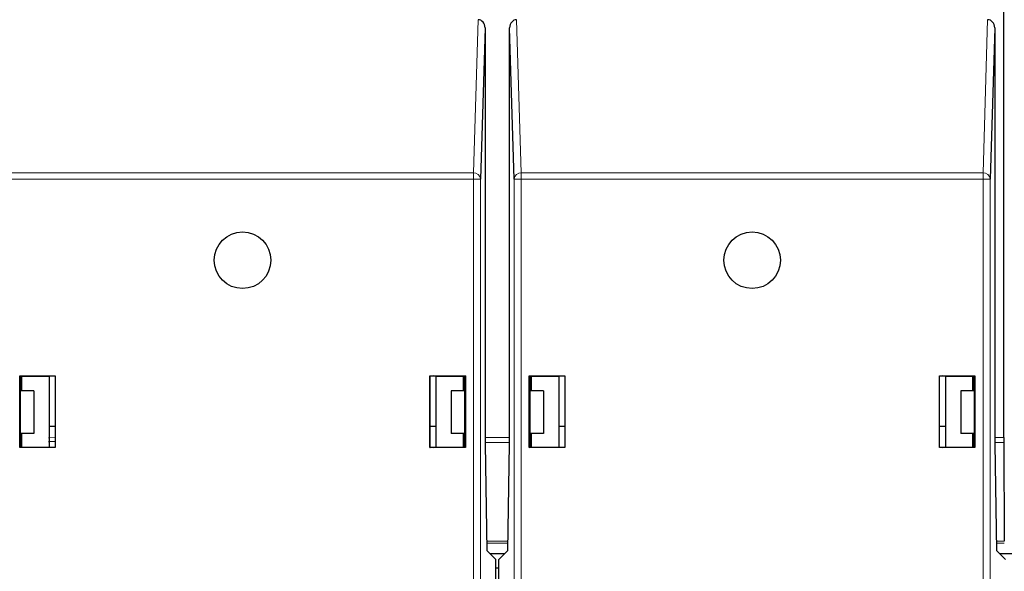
# Paper-space layout 'Blatt3' of a CAD drawing. Header units: millimetres. Extents: x 5 to 418, y 2 to 292.
# Tile 5 of 55: x 65 to 83, y 117 to 127. Entities that reach past the tile are written whole.
import ezdxf

# ---------------------------------------------------------------- set-up
doc = ezdxf.new("R2010")
doc.units = ezdxf.units.MM

psp = doc.layouts.new('Blatt3')

# ---------------------------------------------------------------- linework, layer by layer
at = {"color": 7, "linetype": 'Continuous', "lineweight": 25}
for p, q in [((82.5122, 119.4418), (82.5122, 130.7432)), ((73.3498, 126.6798), (73.269, 124.0083)), ((73.3498, 126.6798), (73.3498, 119.3228)), ((73.8646, 124.0083), (73.7838, 126.6798)), ((73.7838, 119.3228), (73.7838, 126.6798)), ((82.3498, 126.6798), (82.269, 124.0083)), ((82.3498, 126.6798), (82.3498, 119.3228)), ((65.1318, 120.5328), (65.1401, 120.5245)), ((65.1318, 120.5328), (65.7568, 120.5328)), ((65.1318, 119.2628), (65.1318, 120.5328)), ((65.1418, 120.5245), (65.1401, 120.5245)), ((65.1401, 120.5245), (65.1401, 119.3228)), ((65.1418, 120.5245), (65.1673, 120.522)), ((65.1537, 120.5151), (65.1613, 120.5226)), ((65.1537, 120.5151), (65.1537, 120.2651)), ((65.1673, 120.522), (65.6543, 120.5228)), ((65.1673, 120.2651), (65.1673, 120.522)), ((65.6543, 120.5228), (65.6999, 120.532)), ((65.6543, 120.5228), (65.6543, 119.2728)), ((65.6999, 120.532), (65.7559, 120.532)), ((65.7568, 120.5328), (65.7559, 120.532)), ((65.7559, 120.532), (65.7559, 119.2637)), ((65.7568, 120.5328), (65.7568, 119.2628)), ((72.3768, 120.5328), (72.3777, 120.532)), ((72.3768, 120.5328), (73.0018, 120.5328)), ((72.3768, 119.2628), (72.3768, 120.5328)), ((72.3777, 120.532), (72.4337, 120.532)), ((72.3777, 119.2637), (72.3777, 120.532)), ((72.4793, 120.5228), (72.4337, 120.532)), ((72.4793, 120.5228), (72.9663, 120.522)), ((72.4793, 120.5228), (72.4793, 119.2728)), ((72.9918, 120.5245), (72.9663, 120.522)), ((72.9663, 120.2651), (72.9663, 120.522)), ((72.9723, 120.5226), (72.9798, 120.5151)), ((72.9798, 120.2651), (72.9798, 120.5151)), ((72.9935, 120.5245), (72.9918, 120.5245)), ((73.0018, 120.5328), (72.9935, 120.5245)), ((72.9935, 119.3228), (72.9935, 120.5245)), ((73.0018, 120.5328), (73.0018, 119.2628)), ((74.1318, 119.2628), (74.1318, 120.5328)), ((74.1318, 120.5328), (74.7568, 120.5328)), ((74.1318, 120.5328), (74.1401, 120.5245)), ((74.1418, 120.5245), (74.1401, 120.5245)), ((74.1401, 120.5245), (74.1401, 119.3228)), ((74.1418, 120.5245), (74.1673, 120.522)), ((74.1537, 120.5151), (74.1613, 120.5226)), ((74.1537, 120.5151), (74.1537, 120.2651)), ((74.1673, 120.522), (74.6543, 120.5228)), ((74.1673, 120.2651), (74.1673, 120.522)), ((74.6543, 120.5228), (74.6999, 120.532)), ((74.6543, 120.5228), (74.6543, 119.2728)), ((74.6999, 120.532), (74.7559, 120.532)), ((74.7568, 120.5328), (74.7559, 120.532)), ((74.7559, 120.532), (74.7559, 119.2637)), ((74.7568, 120.5328), (74.7568, 119.2628)), ((81.3768, 120.5328), (82.0018, 120.5328)), ((81.3768, 119.2628), (81.3768, 120.5328)), ((81.3768, 120.5328), (81.3777, 120.532)), ((81.3777, 119.2637), (81.3777, 120.532)), ((81.3777, 120.532), (81.4337, 120.532)), ((81.4793, 120.5228), (81.4337, 120.532)), ((81.4793, 120.5228), (81.9663, 120.522)), ((81.4793, 120.5228), (81.4793, 119.2728)), ((81.9918, 120.5245), (81.9663, 120.522)), ((81.9663, 120.2651), (81.9663, 120.522)), ((81.9723, 120.5226), (81.9798, 120.5151)), ((81.9798, 120.2651), (81.9798, 120.5151)), ((81.9935, 120.5245), (81.9918, 120.5245)), ((82.0018, 120.5328), (81.9935, 120.5245)), ((81.9935, 119.3228), (81.9935, 120.5245)), ((82.0018, 120.5328), (82.0018, 119.2628)), ((65.1537, 120.4905), (65.1673, 120.4805)), ((65.3793, 120.2651), (65.1401, 120.2651)), ((65.3793, 120.2651), (65.3793, 119.5151)), ((72.7543, 120.2651), (72.7543, 119.5151)), ((72.9935, 120.2651), (72.7543, 120.2651)), ((74.3793, 120.2651), (74.1401, 120.2651)), ((74.3793, 120.2651), (74.3793, 119.5151)), ((81.7543, 120.2651), (81.7543, 119.5151)), ((81.9935, 120.2651), (81.7543, 120.2651)), ((65.6543, 119.6401), (65.7559, 119.6401)), ((72.3777, 119.6401), (72.4793, 119.6401)), ((74.6543, 119.6401), (74.7559, 119.6401)), ((81.3777, 119.6401), (81.4793, 119.6401)), ((65.3793, 119.5151), (65.1401, 119.5151)), ((65.1537, 119.5151), (65.1537, 119.2723)), ((65.1673, 119.2737), (65.1673, 119.5151)), ((72.9935, 119.5151), (72.7543, 119.5151)), ((72.9663, 119.2737), (72.9663, 119.5151)), ((72.9798, 119.2723), (72.9798, 119.5151)), ((74.3793, 119.5151), (74.1401, 119.5151)), ((74.1537, 119.5151), (74.1537, 119.2723)), ((74.1673, 119.2737), (74.1673, 119.5151)), ((81.9935, 119.5151), (81.7543, 119.5151)), ((81.9663, 119.2737), (81.9663, 119.5151)), ((81.9798, 119.2723), (81.9798, 119.5151)), ((65.1401, 119.3228), (65.1402, 119.2712)), ((65.7559, 119.3687), (65.6418, 119.3651)), ((72.9934, 119.2712), (72.9935, 119.3228)), ((73.3498, 119.3228), (73.3825, 117.4478)), ((73.7511, 117.4478), (73.7838, 119.3228)), ((74.1401, 119.3228), (74.1402, 119.2712)), ((81.9934, 119.2712), (81.9935, 119.3228)), ((82.3498, 119.3228), (82.3825, 117.4478)), ((82.5124, 119.3534), (82.52, 117.6123)), ((65.1318, 119.2628), (65.1402, 119.2712)), ((65.7568, 119.2628), (65.1318, 119.2628)), ((65.1402, 119.2712), (65.1427, 119.2712)), ((65.1673, 119.2737), (65.1427, 119.2712)), ((65.1673, 119.2737), (65.6543, 119.2728)), ((65.6999, 119.2637), (65.6543, 119.2728)), ((65.7559, 119.2637), (65.6999, 119.2637)), ((65.7568, 119.2628), (65.7559, 119.2637)), ((72.3768, 119.2628), (72.3777, 119.2637)), ((73.0018, 119.2628), (72.3768, 119.2628)), ((72.4337, 119.2637), (72.3777, 119.2637)), ((72.4337, 119.2637), (72.4793, 119.2728)), ((72.4793, 119.2728), (72.9663, 119.2737)), ((72.9663, 119.2737), (72.9909, 119.2712)), ((72.9909, 119.2712), (72.9934, 119.2712)), ((73.0018, 119.2628), (72.9934, 119.2712)), ((74.1318, 119.2628), (74.1402, 119.2712)), ((74.7568, 119.2628), (74.1318, 119.2628)), ((74.1402, 119.2712), (74.1427, 119.2712)), ((74.1673, 119.2737), (74.1427, 119.2712)), ((74.1673, 119.2737), (74.6543, 119.2728)), ((74.6999, 119.2637), (74.6543, 119.2728)), ((74.7559, 119.2637), (74.6999, 119.2637)), ((74.7568, 119.2628), (74.7559, 119.2637)), ((81.3768, 119.2628), (81.3777, 119.2637)), ((82.0018, 119.2628), (81.3768, 119.2628)), ((81.4337, 119.2637), (81.3777, 119.2637)), ((81.4337, 119.2637), (81.4793, 119.2728)), ((81.4793, 119.2728), (81.9663, 119.2737)), ((81.9663, 119.2737), (81.9909, 119.2712)), ((81.9909, 119.2712), (81.9934, 119.2712)), ((82.0018, 119.2628), (81.9934, 119.2712)), ((73.3825, 117.4478), (73.5418, 117.2886)), ((73.4403, 117.3901), (73.6933, 117.3901)), ((73.5918, 117.2886), (73.7511, 117.4478)), ((82.3825, 117.4478), (82.5418, 117.2886)), ((82.4403, 117.3901), (82.6933, 117.3901)), ((73.5418, 100.6979), (73.5418, 117.2886)), ((73.5918, 100.6979), (73.5918, 117.2886)), ((73.5418, 117.1401), (73.5918, 117.1401))]:
    psp.add_line(p, q, dxfattribs=at)
at = {"color": 7, "linetype": 'Continuous', "lineweight": 18}
for p, q in [((73.144, 124.1165), (73.2259, 126.8228)), ((73.9077, 126.8228), (73.9895, 124.1165)), ((82.144, 124.1165), (82.2259, 126.8228)), ((64.9895, 124.1165), (73.144, 124.1165)), ((73.144, 124.0083), (64.9895, 124.0083)), ((73.144, 124.0083), (73.144, 124.1165)), ((73.144, 100.4251), (73.144, 124.0083)), ((73.144, 124.0083), (73.269, 124.0083)), ((73.269, 124.0083), (73.269, 100.4251)), ((73.8646, 100.4251), (73.8646, 124.0083)), ((73.9895, 124.0083), (73.8646, 124.0083)), ((73.9895, 124.0083), (73.9895, 124.1165)), ((73.9895, 124.1165), (82.144, 124.1165)), ((73.9895, 124.0083), (73.9895, 100.4251)), ((82.144, 124.0083), (73.9895, 124.0083)), ((82.144, 124.0083), (82.144, 124.1165)), ((82.144, 100.4251), (82.144, 124.0083)), ((82.144, 124.0083), (82.269, 124.0083)), ((82.269, 124.0083), (82.269, 100.4251)), ((65.6418, 119.4372), (65.7559, 119.4411)), ((73.3498, 119.4418), (73.7838, 119.4418)), ((73.7838, 119.3534), (73.3498, 119.3534)), ((82.3498, 119.4418), (82.5122, 119.4418)), ((82.5124, 119.3534), (82.3498, 119.3534)), ((73.3796, 117.6123), (73.7539, 117.6123)), ((73.7533, 117.5757), (73.3803, 117.5757)), ((82.3796, 117.6123), (82.52, 117.6123)), ((82.5204, 117.5757), (82.3803, 117.5757))]:
    psp.add_line(p, q, dxfattribs=at)
at = {"color": 7, "linetype": 'Continuous', "lineweight": 25}
for centre in [(69.0668, 122.5728), (78.0668, 122.5728)]:
    psp.add_circle(centre, 0.5, dxfattribs=at)
at = {"color": 7, "linetype": 'Continuous', "lineweight": 18}
for centre, start, end in [((73.1507, 123.9979), 4.98036, 93.22421), ((73.9829, 123.9979), 86.77579, 175.01964), ((82.1507, 123.9979), 4.98036, 93.22421)]:
    psp.add_arc(centre, 0.1188, start, end, dxfattribs=at)
at = {"color": 7, "linetype": 'Continuous', "lineweight": 25}
for centre, major_axis, ratio, start_param, end_param in [((73.2248, 126.6785), (0.0044, 0.1443), 0.8659265, 4.7472889, 6.3093589), ((73.9088, 126.6785), (-0.0044, 0.1443), 0.8659265, 6.2570117, 7.8190817), ((82.2248, 126.6785), (0.0044, 0.1443), 0.8659265, 4.7472889, 6.3093589), ((82.5128, 119.4418), (0, 0.125), 0.0043634, 1.5707963, 2.3561945)]:
    psp.add_ellipse(centre, major_axis=major_axis, ratio=ratio, start_param=start_param, end_param=end_param, dxfattribs=at)

doc.saveas('drawing.dxf')
